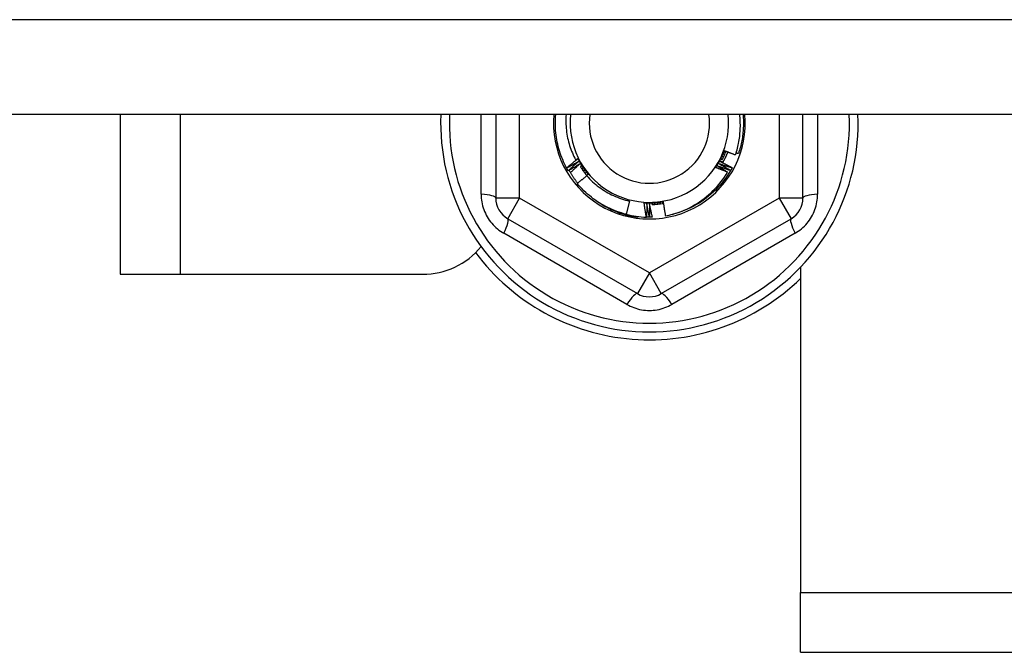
# Model space of a CAD drawing. Header units: inches. Extents: x 64.1 to 160.1, y 42 to 74.3.
# Tile 20 of 70: x 86.4 to 88, y 47.4 to 48.4. Entities that reach past the tile are written whole.
import ezdxf

# ---------------------------------------------------------------- set-up
doc = ezdxf.new("R2010")
doc.units = ezdxf.units.IN
doc.header["$MEASUREMENT"] = 0
doc.layers.add('Visible Edges(ANSI)', color=7, linetype='Continuous', lineweight=25)
doc.layers.add('Visible Tangent Edges(ANSI)', color=7, linetype='Continuous', lineweight=25)

msp = doc.modelspace()

# ---------------------------------------------------------------- linework, layer by layer
at = {"layer": 'Visible Edges(ANSI)'}
for p, q in [((111.2056, 48.2739), (83.0718, 48.2739)), ((86.5718, 48.2739), (86.5718, 48.0097)), ((87.1928, 48.2739), (87.1928, 48.1358)), ((87.7007, 48.1358), (87.7007, 48.2739)), ((87.3102, 48.1853), (87.31, 48.1857)), ((87.3127, 48.1809), (87.3125, 48.1812)), ((87.3437, 48.1735), (87.3446, 48.1747)), ((87.5812, 48.1815), (87.581, 48.1812)), ((87.5837, 48.186), (87.5835, 48.1856)), ((87.414, 48.1309), (87.4085, 48.109)), ((87.2125, 48.1017), (87.4271, 47.9778)), ((87.4273, 48.1054), (87.427, 48.1035)), ((87.442, 48.1042), (87.4418, 48.1042)), ((87.4472, 48.1042), (87.4467, 48.1042)), ((87.4522, 48.1043), (87.4519, 48.1043)), ((87.4665, 47.9778), (87.681, 48.1017)), ((87.6968, 48.0217), (87.6968, 47.4837)), ((86.5718, 48.0097), (86.6708, 48.0097)), ((86.6708, 48.0097), (87.0718, 48.0097)), ((87.6968, 47.3847), (87.6968, 47.4837)), ((87.6968, 47.3847), (110.4468, 47.3847))]:
    msp.add_line(p, q, dxfattribs=at)
at = {"layer": 'Visible Edges(ANSI)', "flags": 128}
for points in [[(87.31, 48.1857), (87.3082, 48.189), (87.3065, 48.1925), (87.3049, 48.1959), (87.3034, 48.1994), (87.302, 48.2029), (87.3006, 48.2065), (87.2994, 48.2101), (87.2982, 48.2137), (87.2971, 48.2174), (87.2961, 48.221), (87.2952, 48.2247), (87.2944, 48.2285), (87.2937, 48.2322), (87.2931, 48.2359), (87.2925, 48.2397), (87.2921, 48.2435), (87.2918, 48.2473), (87.2915, 48.2511), (87.2913, 48.2549), (87.2913, 48.2587), (87.2913, 48.2625), (87.2914, 48.2663), (87.2916, 48.2701), (87.2919, 48.2739)], [(87.309, 48.2739), (87.3088, 48.2707), (87.3087, 48.2674), (87.3087, 48.2642), (87.3087, 48.2609), (87.3088, 48.2577), (87.309, 48.2545), (87.3092, 48.2512), (87.3095, 48.248), (87.31, 48.2447), (87.3104, 48.2415), (87.311, 48.2383), (87.3116, 48.2351), (87.3123, 48.232), (87.3131, 48.2288), (87.314, 48.2257), (87.3149, 48.2226), (87.3159, 48.2195), (87.317, 48.2164), (87.3181, 48.2134), (87.3194, 48.2104), (87.3207, 48.2074), (87.322, 48.2045), (87.3235, 48.2016), (87.325, 48.1987)], [(87.5892, 48.2073), (87.59, 48.2099), (87.5909, 48.2126), (87.5917, 48.2153), (87.5924, 48.2181), (87.5931, 48.2208), (87.5937, 48.2236), (87.5943, 48.2263), (87.5948, 48.2291), (87.5953, 48.2319), (87.5957, 48.2346), (87.5961, 48.2374), (87.5964, 48.2402), (87.5966, 48.243), (87.5968, 48.2458), (87.597, 48.2486), (87.5971, 48.2515), (87.5972, 48.2543), (87.5972, 48.2571), (87.5971, 48.2599), (87.597, 48.2627), (87.5969, 48.2655), (87.5967, 48.2683), (87.5964, 48.2711), (87.5961, 48.2739)], [(87.6016, 48.2739), (87.6019, 48.2712), (87.602, 48.2685), (87.6022, 48.2658), (87.6022, 48.2631), (87.6023, 48.2604), (87.6023, 48.2576), (87.6022, 48.2549), (87.6021, 48.2522), (87.6019, 48.2495), (87.6017, 48.2468), (87.6015, 48.2441), (87.6012, 48.2414), (87.6009, 48.2387), (87.6005, 48.236), (87.6, 48.2333), (87.5995, 48.2307), (87.599, 48.228), (87.5984, 48.2253), (87.5978, 48.2227), (87.5972, 48.2201), (87.5964, 48.2174), (87.5957, 48.2148), (87.5949, 48.2122), (87.594, 48.2097)], [(87.5564, 48.1863), (87.557, 48.1875), (87.5576, 48.1887), (87.5582, 48.1898), (87.5588, 48.191), (87.5594, 48.1922), (87.56, 48.1933), (87.5606, 48.1945), (87.5612, 48.1957), (87.5618, 48.1968), (87.5624, 48.198), (87.563, 48.1992), (87.5636, 48.2004), (87.5642, 48.2015), (87.5648, 48.2027), (87.5654, 48.2039), (87.566, 48.205), (87.5665, 48.2062), (87.5671, 48.2074), (87.5677, 48.2086), (87.5683, 48.2097), (87.5689, 48.2109), (87.5695, 48.2121), (87.5701, 48.2132), (87.5707, 48.2144)], [(87.5564, 48.1863), (87.5572, 48.1874), (87.5579, 48.1885), (87.5586, 48.1896), (87.5593, 48.1907), (87.56, 48.1919), (87.5606, 48.193), (87.5613, 48.1941), (87.5619, 48.1953), (87.5626, 48.1964), (87.5632, 48.1976), (87.5638, 48.1988), (87.5644, 48.1999), (87.565, 48.2011), (87.5656, 48.2023), (87.5661, 48.2035), (87.5667, 48.2047), (87.5672, 48.2059), (87.5678, 48.2071), (87.5683, 48.2083), (87.5688, 48.2095), (87.5693, 48.2107), (87.5698, 48.2119), (87.5702, 48.2132), (87.5707, 48.2144)], [(87.5674, 48.1994), (87.5677, 48.2), (87.5679, 48.2005), (87.5682, 48.2011), (87.5685, 48.2017), (87.5688, 48.2022), (87.569, 48.2028), (87.5693, 48.2034), (87.5696, 48.204), (87.5698, 48.2045), (87.5701, 48.2051), (87.5703, 48.2057), (87.5706, 48.2063), (87.5708, 48.2069), (87.5711, 48.2074), (87.5713, 48.208), (87.5716, 48.2086), (87.5718, 48.2092), (87.572, 48.2098), (87.5723, 48.2104), (87.5725, 48.211), (87.5727, 48.2115), (87.573, 48.2121), (87.5732, 48.2127), (87.5734, 48.2133)], [(87.5764, 48.2121), (87.5761, 48.2114), (87.5758, 48.2106), (87.5755, 48.2098), (87.5752, 48.2091), (87.5749, 48.2083), (87.5745, 48.2076), (87.5742, 48.2068), (87.5739, 48.2061), (87.5735, 48.2053), (87.5732, 48.2046), (87.5728, 48.2038), (87.5725, 48.2031), (87.5721, 48.2023), (87.5717, 48.2016), (87.5714, 48.2009), (87.571, 48.2001), (87.5706, 48.1994), (87.5702, 48.1987), (87.5698, 48.1979), (87.5694, 48.1972), (87.569, 48.1965), (87.5686, 48.1958), (87.5682, 48.1951), (87.5678, 48.1943)], [(87.5693, 48.2083), (87.5694, 48.2083), (87.5695, 48.2082), (87.5695, 48.2082), (87.5696, 48.2082), (87.5697, 48.2081), (87.5698, 48.2081), (87.5698, 48.2081), (87.5699, 48.2081), (87.57, 48.208), (87.5701, 48.208), (87.5701, 48.208), (87.5702, 48.2079), (87.5703, 48.2079), (87.5704, 48.2079), (87.5705, 48.2079), (87.5705, 48.2078), (87.5706, 48.2078), (87.5707, 48.2078), (87.5708, 48.2077), (87.5708, 48.2077), (87.5709, 48.2077), (87.571, 48.2076), (87.5711, 48.2076), (87.5711, 48.2076)], [(87.5713, 48.2079), (87.5712, 48.2079), (87.5711, 48.2079), (87.571, 48.208), (87.571, 48.208), (87.5709, 48.208), (87.5708, 48.208), (87.5707, 48.208), (87.5706, 48.208), (87.5705, 48.2081), (87.5705, 48.2081), (87.5704, 48.2081), (87.5703, 48.2081), (87.5702, 48.2081), (87.5701, 48.2081), (87.57, 48.2082), (87.57, 48.2082), (87.5699, 48.2082), (87.5698, 48.2082), (87.5697, 48.2082), (87.5696, 48.2082), (87.5696, 48.2082), (87.5695, 48.2083), (87.5694, 48.2083), (87.5693, 48.2083)], [(87.5707, 48.2144), (87.5715, 48.2141), (87.5722, 48.2138), (87.573, 48.2135), (87.5738, 48.2132), (87.5745, 48.2129), (87.5753, 48.2126), (87.5761, 48.2123), (87.5768, 48.212), (87.5776, 48.2117), (87.5784, 48.2114), (87.5791, 48.2111), (87.5799, 48.2108), (87.5807, 48.2105), (87.5814, 48.2102), (87.5822, 48.2099), (87.583, 48.2096), (87.5838, 48.2093), (87.5845, 48.209), (87.5853, 48.2087), (87.5861, 48.2084), (87.5868, 48.2081), (87.5876, 48.2078), (87.5884, 48.2076), (87.5892, 48.2073)], [(87.5709, 48.2124), (87.571, 48.2123), (87.5711, 48.2123), (87.5712, 48.2123), (87.5712, 48.2122), (87.5713, 48.2122), (87.5714, 48.2122), (87.5715, 48.2122), (87.5716, 48.2121), (87.5716, 48.2121), (87.5717, 48.2121), (87.5718, 48.2121), (87.5719, 48.212), (87.5719, 48.212), (87.572, 48.212), (87.5721, 48.212), (87.5722, 48.2119), (87.5722, 48.2119), (87.5723, 48.2119), (87.5724, 48.2118), (87.5725, 48.2118), (87.5726, 48.2118), (87.5726, 48.2118), (87.5727, 48.2117), (87.5728, 48.2117)], [(87.5729, 48.212), (87.5728, 48.2121), (87.5728, 48.2121), (87.5727, 48.2121), (87.5726, 48.2121), (87.5725, 48.2121), (87.5724, 48.2121), (87.5723, 48.2121), (87.5723, 48.2121), (87.5722, 48.2122), (87.5721, 48.2122), (87.572, 48.2122), (87.5719, 48.2122), (87.5718, 48.2122), (87.5718, 48.2122), (87.5717, 48.2122), (87.5716, 48.2123), (87.5715, 48.2123), (87.5714, 48.2123), (87.5713, 48.2123), (87.5713, 48.2123), (87.5712, 48.2123), (87.5711, 48.2123), (87.571, 48.2123), (87.5709, 48.2124)], [(87.5903, 48.2109), (87.5905, 48.2109), (87.5907, 48.2108), (87.5908, 48.2108), (87.591, 48.2107), (87.5911, 48.2106), (87.5913, 48.2106), (87.5914, 48.2105), (87.5916, 48.2105), (87.5917, 48.2104), (87.5919, 48.2104), (87.592, 48.2103), (87.5922, 48.2103), (87.5923, 48.2102), (87.5925, 48.2102), (87.5926, 48.2101), (87.5928, 48.2101), (87.5929, 48.21), (87.5931, 48.21), (87.5933, 48.2099), (87.5934, 48.2099), (87.5936, 48.2098), (87.5937, 48.2098), (87.5939, 48.2097), (87.594, 48.2097)], [(87.31, 48.1857), (87.3107, 48.1863), (87.3115, 48.1869), (87.3122, 48.1875), (87.313, 48.1881), (87.3137, 48.1888), (87.3144, 48.1894), (87.3152, 48.19), (87.3159, 48.1906), (87.3167, 48.1912), (87.3174, 48.1918), (87.3182, 48.1924), (87.3189, 48.193), (87.3196, 48.1936), (87.3204, 48.1942), (87.3211, 48.1949), (87.3219, 48.1955), (87.3226, 48.1961), (87.3234, 48.1967), (87.3241, 48.1973), (87.3249, 48.1979), (87.3257, 48.1985), (87.3264, 48.1991), (87.3272, 48.1997), (87.3279, 48.2003)], [(87.3299, 48.1964), (87.3291, 48.1959), (87.3283, 48.1954), (87.3275, 48.195), (87.3267, 48.1945), (87.3259, 48.194), (87.325, 48.1936), (87.3242, 48.1931), (87.3234, 48.1926), (87.3226, 48.1922), (87.3218, 48.1917), (87.3209, 48.1912), (87.3201, 48.1908), (87.3193, 48.1903), (87.3185, 48.1899), (87.3176, 48.1894), (87.3168, 48.1889), (87.316, 48.1885), (87.3152, 48.188), (87.3143, 48.1876), (87.3135, 48.1871), (87.3127, 48.1867), (87.3119, 48.1862), (87.311, 48.1858), (87.3102, 48.1853)], [(87.3125, 48.1812), (87.3132, 48.1818), (87.3139, 48.1825), (87.3147, 48.1831), (87.3154, 48.1838), (87.3161, 48.1844), (87.3168, 48.185), (87.3175, 48.1857), (87.3183, 48.1863), (87.319, 48.187), (87.3197, 48.1876), (87.3204, 48.1882), (87.3212, 48.1889), (87.3219, 48.1895), (87.3226, 48.1901), (87.3233, 48.1908), (87.3241, 48.1914), (87.3248, 48.192), (87.3255, 48.1926), (87.3263, 48.1933), (87.327, 48.1939), (87.3277, 48.1945), (87.3285, 48.1951), (87.3292, 48.1958), (87.3299, 48.1964)], [(87.3321, 48.1926), (87.3313, 48.1921), (87.3305, 48.1916), (87.3297, 48.1911), (87.3289, 48.1906), (87.3281, 48.1901), (87.3273, 48.1896), (87.3265, 48.1891), (87.3257, 48.1886), (87.3249, 48.1881), (87.3241, 48.1876), (87.3233, 48.1871), (87.3224, 48.1866), (87.3216, 48.1862), (87.3208, 48.1857), (87.32, 48.1852), (87.3192, 48.1847), (87.3184, 48.1842), (87.3176, 48.1837), (87.3168, 48.1832), (87.316, 48.1828), (87.3152, 48.1823), (87.3143, 48.1818), (87.3135, 48.1813), (87.3127, 48.1809)], [(87.3163, 48.1779), (87.3169, 48.1785), (87.3176, 48.1791), (87.3182, 48.1798), (87.3189, 48.1804), (87.3195, 48.181), (87.3202, 48.1816), (87.3208, 48.1822), (87.3215, 48.1828), (87.3222, 48.1835), (87.3228, 48.1841), (87.3235, 48.1847), (87.3241, 48.1853), (87.3248, 48.1859), (87.3255, 48.1865), (87.3261, 48.1871), (87.3268, 48.1877), (87.3274, 48.1883), (87.3281, 48.1889), (87.3288, 48.1896), (87.3294, 48.1902), (87.3301, 48.1908), (87.3308, 48.1914), (87.3314, 48.192), (87.3321, 48.1926)], [(87.325, 48.1987), (87.3251, 48.1988), (87.3252, 48.1989), (87.3254, 48.199), (87.3255, 48.1991), (87.3257, 48.1992), (87.3258, 48.1994), (87.326, 48.1995), (87.3261, 48.1996), (87.3262, 48.1997), (87.3264, 48.1998), (87.3265, 48.1999), (87.3267, 48.2), (87.3268, 48.2001), (87.327, 48.2003), (87.3271, 48.2004), (87.3273, 48.2005), (87.3274, 48.2006), (87.3275, 48.2007), (87.3277, 48.2008), (87.3278, 48.2009), (87.328, 48.201), (87.3281, 48.2012), (87.3283, 48.2013), (87.3284, 48.2014)], [(87.3279, 48.2003), (87.3278, 48.2002), (87.3277, 48.2001), (87.3276, 48.2001), (87.3274, 48.2), (87.3273, 48.1999), (87.3272, 48.1999), (87.3271, 48.1998), (87.3269, 48.1997), (87.3268, 48.1997), (87.3267, 48.1996), (87.3266, 48.1995), (87.3264, 48.1995), (87.3263, 48.1994), (87.3262, 48.1993), (87.3261, 48.1993), (87.3259, 48.1992), (87.3258, 48.1991), (87.3257, 48.1991), (87.3256, 48.199), (87.3255, 48.1989), (87.3253, 48.1989), (87.3252, 48.1988), (87.3251, 48.1987), (87.325, 48.1987)], [(87.3284, 48.2014), (87.3291, 48.2003), (87.3298, 48.1992), (87.3305, 48.1981), (87.3313, 48.197), (87.332, 48.1959), (87.3327, 48.1948), (87.3334, 48.1937), (87.3341, 48.1926), (87.3348, 48.1915), (87.3356, 48.1904), (87.3363, 48.1893), (87.337, 48.1882), (87.3377, 48.1871), (87.3384, 48.186), (87.3391, 48.1849), (87.3399, 48.1838), (87.3406, 48.1827), (87.3413, 48.1816), (87.342, 48.1805), (87.3427, 48.1794), (87.3434, 48.1783), (87.3442, 48.1772), (87.3449, 48.1761), (87.3456, 48.175)], [(87.3284, 48.2014), (87.329, 48.2002), (87.3296, 48.199), (87.3302, 48.1979), (87.3308, 48.1967), (87.3315, 48.1956), (87.3321, 48.1944), (87.3328, 48.1933), (87.3334, 48.1921), (87.3341, 48.191), (87.3348, 48.1899), (87.3355, 48.1888), (87.3362, 48.1877), (87.3369, 48.1866), (87.3377, 48.1855), (87.3384, 48.1844), (87.3392, 48.1833), (87.3399, 48.1823), (87.3407, 48.1812), (87.3415, 48.1801), (87.3423, 48.1791), (87.3431, 48.1781), (87.3439, 48.177), (87.3448, 48.176), (87.3456, 48.175)], [(87.5615, 48.1927), (87.5623, 48.1922), (87.5632, 48.1917), (87.564, 48.1913), (87.5648, 48.1908), (87.5656, 48.1904), (87.5665, 48.1899), (87.5673, 48.1895), (87.5681, 48.189), (87.5689, 48.1885), (87.5698, 48.1881), (87.5706, 48.1876), (87.5714, 48.1872), (87.5722, 48.1867), (87.573, 48.1862), (87.5739, 48.1858), (87.5747, 48.1853), (87.5755, 48.1848), (87.5763, 48.1844), (87.5771, 48.1839), (87.5779, 48.1834), (87.5788, 48.1829), (87.5796, 48.1825), (87.5804, 48.182), (87.5812, 48.1815)], [(87.5835, 48.1856), (87.5826, 48.1859), (87.5817, 48.1862), (87.5808, 48.1865), (87.5798, 48.1867), (87.5789, 48.187), (87.578, 48.1873), (87.5771, 48.1876), (87.5762, 48.1879), (87.5752, 48.1882), (87.5743, 48.1885), (87.5734, 48.1888), (87.5725, 48.1891), (87.5716, 48.1893), (87.5707, 48.1896), (87.5697, 48.1899), (87.5688, 48.1902), (87.5679, 48.1905), (87.567, 48.1908), (87.5661, 48.1911), (87.5652, 48.1914), (87.5642, 48.1917), (87.5633, 48.192), (87.5624, 48.1923), (87.5615, 48.1927)], [(87.5636, 48.1965), (87.5645, 48.196), (87.5653, 48.1956), (87.5662, 48.1952), (87.567, 48.1948), (87.5678, 48.1943), (87.5687, 48.1939), (87.5695, 48.1935), (87.5704, 48.193), (87.5712, 48.1926), (87.572, 48.1922), (87.5729, 48.1917), (87.5737, 48.1913), (87.5746, 48.1909), (87.5754, 48.1904), (87.5762, 48.19), (87.5771, 48.1895), (87.5779, 48.1891), (87.5787, 48.1887), (87.5796, 48.1882), (87.5804, 48.1878), (87.5812, 48.1873), (87.5821, 48.1869), (87.5829, 48.1864), (87.5837, 48.186)], [(87.5683, 48.1951), (87.5681, 48.1952), (87.5679, 48.1952), (87.5677, 48.1953), (87.5675, 48.1953), (87.5673, 48.1954), (87.5671, 48.1954), (87.5669, 48.1955), (87.5667, 48.1955), (87.5665, 48.1956), (87.5663, 48.1957), (87.5661, 48.1957), (87.5659, 48.1958), (87.5658, 48.1958), (87.5656, 48.1959), (87.5654, 48.1959), (87.5652, 48.196), (87.565, 48.1961), (87.5648, 48.1961), (87.5646, 48.1962), (87.5644, 48.1962), (87.5642, 48.1963), (87.564, 48.1963), (87.5638, 48.1964), (87.5636, 48.1965)], [(87.5657, 48.2003), (87.5657, 48.2003), (87.5658, 48.2003), (87.5659, 48.2002), (87.566, 48.2002), (87.566, 48.2002), (87.5661, 48.2001), (87.5662, 48.2001), (87.5663, 48.2001), (87.5663, 48.2), (87.5664, 48.2), (87.5665, 48.2), (87.5666, 48.1999), (87.5666, 48.1999), (87.5667, 48.1999), (87.5668, 48.1998), (87.5669, 48.1998), (87.5669, 48.1998), (87.567, 48.1997), (87.5671, 48.1997), (87.5671, 48.1997), (87.5672, 48.1996), (87.5673, 48.1996), (87.5674, 48.1996), (87.5674, 48.1995)], [(87.5676, 48.1998), (87.5675, 48.1999), (87.5674, 48.1999), (87.5674, 48.1999), (87.5673, 48.1999), (87.5672, 48.1999), (87.5671, 48.2), (87.567, 48.2), (87.567, 48.2), (87.5669, 48.2), (87.5668, 48.2), (87.5667, 48.2001), (87.5666, 48.2001), (87.5666, 48.2001), (87.5665, 48.2001), (87.5664, 48.2002), (87.5663, 48.2002), (87.5662, 48.2002), (87.5661, 48.2002), (87.5661, 48.2002), (87.566, 48.2003), (87.5659, 48.2003), (87.5658, 48.2003), (87.5657, 48.2003), (87.5657, 48.2003)], [(87.5675, 48.2043), (87.5676, 48.2043), (87.5677, 48.2042), (87.5678, 48.2042), (87.5679, 48.2042), (87.5679, 48.2041), (87.568, 48.2041), (87.5681, 48.2041), (87.5682, 48.204), (87.5682, 48.204), (87.5683, 48.204), (87.5684, 48.2039), (87.5685, 48.2039), (87.5685, 48.2039), (87.5686, 48.2038), (87.5687, 48.2038), (87.5688, 48.2038), (87.5688, 48.2037), (87.5689, 48.2037), (87.569, 48.2037), (87.5691, 48.2036), (87.5691, 48.2036), (87.5692, 48.2036), (87.5693, 48.2036), (87.5694, 48.2035)], [(87.5695, 48.2038), (87.5694, 48.2039), (87.5693, 48.2039), (87.5693, 48.2039), (87.5692, 48.2039), (87.5691, 48.2039), (87.569, 48.204), (87.5689, 48.204), (87.5689, 48.204), (87.5688, 48.204), (87.5687, 48.204), (87.5686, 48.204), (87.5685, 48.2041), (87.5684, 48.2041), (87.5684, 48.2041), (87.5683, 48.2041), (87.5682, 48.2041), (87.5681, 48.2042), (87.568, 48.2042), (87.568, 48.2042), (87.5679, 48.2042), (87.5678, 48.2042), (87.5677, 48.2043), (87.5676, 48.2043), (87.5675, 48.2043)], [(87.3125, 48.1812), (87.3124, 48.1814), (87.3123, 48.1815), (87.3122, 48.1817), (87.3121, 48.1819), (87.312, 48.1821), (87.3119, 48.1822), (87.3118, 48.1824), (87.3117, 48.1826), (87.3116, 48.1827), (87.3115, 48.1829), (87.3114, 48.1831), (87.3113, 48.1832), (87.3112, 48.1834), (87.3111, 48.1836), (87.311, 48.1838), (87.311, 48.1839), (87.3109, 48.1841), (87.3108, 48.1843), (87.3107, 48.1844), (87.3106, 48.1846), (87.3105, 48.1848), (87.3104, 48.185), (87.3103, 48.1851), (87.3102, 48.1853)], [(87.3284, 48.1604), (87.3277, 48.1612), (87.327, 48.1621), (87.3264, 48.1629), (87.3257, 48.1638), (87.3251, 48.1646), (87.3245, 48.1655), (87.3238, 48.1664), (87.3232, 48.1672), (87.3226, 48.1681), (87.322, 48.169), (87.3214, 48.1699), (87.3208, 48.1707), (87.3202, 48.1716), (87.3196, 48.1725), (87.319, 48.1734), (87.3185, 48.1743), (87.3179, 48.1752), (87.3173, 48.1761), (87.3168, 48.1771), (87.3162, 48.178), (87.3157, 48.1789), (87.3152, 48.1798), (87.3146, 48.1807), (87.3141, 48.1817)], [(87.3344, 48.1888), (87.3343, 48.1888), (87.3342, 48.1887), (87.3342, 48.1887), (87.3341, 48.1887), (87.334, 48.1886), (87.3339, 48.1886), (87.3339, 48.1885), (87.3338, 48.1885), (87.3337, 48.1884), (87.3337, 48.1884), (87.3336, 48.1883), (87.3335, 48.1883), (87.3335, 48.1882), (87.3334, 48.1882), (87.3333, 48.1881), (87.3333, 48.1881), (87.3332, 48.1881), (87.3331, 48.188), (87.3331, 48.188), (87.333, 48.1879), (87.3329, 48.1879), (87.3329, 48.1878), (87.3328, 48.1878), (87.3327, 48.1877)], [(87.3327, 48.1878), (87.3331, 48.1872), (87.3335, 48.1866), (87.3339, 48.1859), (87.3343, 48.1853), (87.3347, 48.1847), (87.3351, 48.1841), (87.3356, 48.1834), (87.336, 48.1828), (87.3364, 48.1822), (87.3369, 48.1816), (87.3373, 48.181), (87.3377, 48.1803), (87.3382, 48.1797), (87.3386, 48.1791), (87.3391, 48.1785), (87.3395, 48.1779), (87.34, 48.1773), (87.3405, 48.1767), (87.3409, 48.1761), (87.3414, 48.1755), (87.3419, 48.1749), (87.3423, 48.1744), (87.3428, 48.1738), (87.3433, 48.1732)], [(87.3329, 48.1874), (87.333, 48.1875), (87.333, 48.1876), (87.3331, 48.1876), (87.3332, 48.1877), (87.3332, 48.1877), (87.3333, 48.1878), (87.3333, 48.1878), (87.3334, 48.1879), (87.3335, 48.188), (87.3335, 48.188), (87.3336, 48.1881), (87.3336, 48.1881), (87.3337, 48.1882), (87.3338, 48.1883), (87.3338, 48.1883), (87.3339, 48.1884), (87.3339, 48.1884), (87.334, 48.1885), (87.3341, 48.1885), (87.3341, 48.1886), (87.3342, 48.1887), (87.3342, 48.1887), (87.3343, 48.1888), (87.3344, 48.1888)], [(87.3368, 48.1852), (87.3367, 48.1851), (87.3366, 48.1851), (87.3366, 48.185), (87.3365, 48.185), (87.3364, 48.1849), (87.3364, 48.1849), (87.3363, 48.1848), (87.3362, 48.1848), (87.3362, 48.1847), (87.3361, 48.1847), (87.336, 48.1846), (87.336, 48.1846), (87.3359, 48.1845), (87.3358, 48.1845), (87.3358, 48.1845), (87.3357, 48.1844), (87.3356, 48.1844), (87.3356, 48.1843), (87.3355, 48.1843), (87.3354, 48.1842), (87.3354, 48.1842), (87.3353, 48.1841), (87.3352, 48.1841), (87.3352, 48.184)], [(87.3354, 48.1837), (87.3354, 48.1838), (87.3355, 48.1838), (87.3355, 48.1839), (87.3356, 48.184), (87.3356, 48.184), (87.3357, 48.1841), (87.3358, 48.1841), (87.3358, 48.1842), (87.3359, 48.1843), (87.3359, 48.1843), (87.336, 48.1844), (87.3361, 48.1845), (87.3361, 48.1845), (87.3362, 48.1846), (87.3362, 48.1846), (87.3363, 48.1847), (87.3363, 48.1848), (87.3364, 48.1848), (87.3365, 48.1849), (87.3365, 48.1849), (87.3366, 48.185), (87.3366, 48.1851), (87.3367, 48.1851), (87.3368, 48.1852)], [(87.3393, 48.1816), (87.3392, 48.1815), (87.3391, 48.1815), (87.3391, 48.1814), (87.339, 48.1814), (87.3389, 48.1813), (87.3389, 48.1813), (87.3388, 48.1812), (87.3387, 48.1812), (87.3387, 48.1811), (87.3386, 48.1811), (87.3385, 48.181), (87.3385, 48.181), (87.3384, 48.1809), (87.3384, 48.1809), (87.3383, 48.1808), (87.3382, 48.1808), (87.3382, 48.1807), (87.3381, 48.1807), (87.338, 48.1806), (87.338, 48.1806), (87.3379, 48.1805), (87.3378, 48.1805), (87.3378, 48.1804), (87.3377, 48.1804)], [(87.3379, 48.1801), (87.338, 48.1802), (87.338, 48.1802), (87.3381, 48.1803), (87.3381, 48.1804), (87.3382, 48.1804), (87.3382, 48.1805), (87.3383, 48.1805), (87.3384, 48.1806), (87.3384, 48.1807), (87.3385, 48.1807), (87.3385, 48.1808), (87.3386, 48.1808), (87.3386, 48.1809), (87.3387, 48.181), (87.3388, 48.181), (87.3388, 48.1811), (87.3389, 48.1812), (87.3389, 48.1812), (87.339, 48.1813), (87.339, 48.1813), (87.3391, 48.1814), (87.3391, 48.1815), (87.3392, 48.1815), (87.3393, 48.1816)], [(87.3419, 48.1781), (87.3418, 48.178), (87.3418, 48.178), (87.3417, 48.1779), (87.3416, 48.1779), (87.3416, 48.1778), (87.3415, 48.1778), (87.3414, 48.1777), (87.3414, 48.1777), (87.3413, 48.1776), (87.3413, 48.1776), (87.3412, 48.1775), (87.3411, 48.1775), (87.3411, 48.1774), (87.341, 48.1774), (87.3409, 48.1773), (87.3409, 48.1773), (87.3408, 48.1772), (87.3408, 48.1772), (87.3407, 48.1771), (87.3406, 48.1771), (87.3406, 48.177), (87.3405, 48.1769), (87.3404, 48.1769), (87.3404, 48.1768)], [(87.3406, 48.1766), (87.3406, 48.1766), (87.3407, 48.1767), (87.3408, 48.1768), (87.3408, 48.1768), (87.3409, 48.1769), (87.3409, 48.1769), (87.341, 48.177), (87.341, 48.1771), (87.3411, 48.1771), (87.3411, 48.1772), (87.3412, 48.1773), (87.3412, 48.1773), (87.3413, 48.1774), (87.3413, 48.1775), (87.3414, 48.1775), (87.3415, 48.1776), (87.3415, 48.1776), (87.3416, 48.1777), (87.3416, 48.1778), (87.3417, 48.1778), (87.3417, 48.1779), (87.3418, 48.178), (87.3418, 48.178), (87.3419, 48.1781)], [(87.3456, 48.175), (87.3455, 48.1749), (87.3454, 48.1748), (87.3453, 48.1747), (87.3451, 48.1746), (87.345, 48.1746), (87.3449, 48.1745), (87.3448, 48.1744), (87.3447, 48.1743), (87.3446, 48.1742), (87.3445, 48.1741), (87.3444, 48.174), (87.3443, 48.1739), (87.3441, 48.1739), (87.344, 48.1738), (87.3439, 48.1737), (87.3438, 48.1736), (87.3437, 48.1735), (87.3436, 48.1734), (87.3435, 48.1733), (87.3434, 48.1732), (87.3433, 48.1732), (87.3432, 48.1731), (87.343, 48.173), (87.3429, 48.1729)], [(87.3446, 48.1747), (87.3446, 48.1746), (87.3445, 48.1746), (87.3444, 48.1745), (87.3444, 48.1745), (87.3443, 48.1744), (87.3443, 48.1744), (87.3442, 48.1743), (87.3441, 48.1743), (87.3441, 48.1742), (87.344, 48.1741), (87.344, 48.1741), (87.3439, 48.174), (87.3438, 48.174), (87.3438, 48.1739), (87.3437, 48.1739), (87.3436, 48.1738), (87.3436, 48.1738), (87.3435, 48.1737), (87.3435, 48.1737), (87.3434, 48.1736), (87.3433, 48.1735), (87.3433, 48.1735), (87.3432, 48.1734), (87.3432, 48.1734)], [(87.581, 48.1812), (87.5784, 48.1768), (87.5756, 48.1725), (87.5726, 48.1683), (87.5696, 48.1643), (87.5664, 48.1603), (87.563, 48.1564), (87.5596, 48.1527), (87.556, 48.149), (87.5523, 48.1455), (87.5485, 48.1421), (87.5446, 48.1388), (87.5406, 48.1357), (87.5365, 48.1326), (87.5323, 48.1298), (87.528, 48.127), (87.5236, 48.1244), (87.5191, 48.122), (87.5145, 48.1197), (87.5099, 48.1176), (87.5052, 48.1156), (87.5004, 48.1137), (87.4956, 48.112), (87.4907, 48.1105), (87.4858, 48.1092)], [(87.4858, 48.1092), (87.4905, 48.1106), (87.4951, 48.1121), (87.4996, 48.1138), (87.5041, 48.1157), (87.5086, 48.1176), (87.5129, 48.1198), (87.5172, 48.122), (87.5215, 48.1244), (87.5256, 48.1269), (87.5297, 48.1296), (87.5337, 48.1324), (87.5376, 48.1353), (87.5414, 48.1383), (87.5451, 48.1415), (87.5487, 48.1447), (87.5522, 48.1481), (87.5556, 48.1516), (87.5589, 48.1551), (87.5621, 48.1588), (87.5651, 48.1626), (87.568, 48.1665), (87.5708, 48.1705), (87.5735, 48.1746), (87.5761, 48.1787)], [(87.5761, 48.1787), (87.5752, 48.179), (87.5744, 48.1793), (87.5736, 48.1796), (87.5728, 48.1799), (87.5719, 48.1803), (87.5711, 48.1806), (87.5703, 48.1809), (87.5695, 48.1812), (87.5687, 48.1815), (87.5679, 48.1818), (87.567, 48.1821), (87.5662, 48.1824), (87.5654, 48.1828), (87.5646, 48.1831), (87.5638, 48.1834), (87.563, 48.1837), (87.5621, 48.184), (87.5613, 48.1844), (87.5605, 48.1847), (87.5597, 48.185), (87.5589, 48.1853), (87.5581, 48.1857), (87.5572, 48.186), (87.5564, 48.1863)], [(87.5592, 48.1889), (87.5599, 48.1885), (87.5606, 48.1881), (87.5613, 48.1877), (87.5621, 48.1872), (87.5628, 48.1868), (87.5635, 48.1864), (87.5642, 48.186), (87.5649, 48.1856), (87.5656, 48.1851), (87.5663, 48.1847), (87.567, 48.1843), (87.5677, 48.1839), (87.5684, 48.1834), (87.5691, 48.183), (87.5698, 48.1826), (87.5705, 48.1822), (87.5712, 48.1817), (87.5719, 48.1813), (87.5726, 48.1809), (87.5733, 48.1804), (87.574, 48.18), (87.5747, 48.1796), (87.5754, 48.1791), (87.5761, 48.1787)], [(87.581, 48.1812), (87.5801, 48.1815), (87.5792, 48.1818), (87.5783, 48.1821), (87.5774, 48.1824), (87.5765, 48.1827), (87.5755, 48.183), (87.5746, 48.1834), (87.5737, 48.1837), (87.5728, 48.184), (87.5719, 48.1843), (87.571, 48.1846), (87.5701, 48.185), (87.5692, 48.1853), (87.5683, 48.1856), (87.5674, 48.1859), (87.5665, 48.1863), (87.5656, 48.1866), (87.5647, 48.1869), (87.5637, 48.1872), (87.5628, 48.1876), (87.5619, 48.1879), (87.561, 48.1882), (87.5601, 48.1886), (87.5592, 48.1889)], [(87.5835, 48.1856), (87.5834, 48.1855), (87.5833, 48.1853), (87.5832, 48.1851), (87.5831, 48.1849), (87.583, 48.1848), (87.583, 48.1846), (87.5829, 48.1844), (87.5828, 48.1842), (87.5827, 48.1841), (87.5826, 48.1839), (87.5825, 48.1837), (87.5824, 48.1836), (87.5823, 48.1834), (87.5822, 48.1832), (87.5821, 48.183), (87.582, 48.1829), (87.5819, 48.1827), (87.5818, 48.1825), (87.5817, 48.1824), (87.5816, 48.1822), (87.5815, 48.182), (87.5814, 48.1819), (87.5813, 48.1817), (87.5812, 48.1815)], [(87.3432, 48.1726), (87.3426, 48.172), (87.3419, 48.1715), (87.3413, 48.171), (87.3406, 48.1705), (87.3399, 48.1699), (87.3393, 48.1694), (87.3386, 48.1689), (87.338, 48.1683), (87.3373, 48.1678), (87.3367, 48.1673), (87.336, 48.1667), (87.3354, 48.1662), (87.3347, 48.1657), (87.3341, 48.1651), (87.3334, 48.1646), (87.3328, 48.1641), (87.3321, 48.1635), (87.3315, 48.163), (87.3308, 48.1625), (87.3302, 48.1619), (87.3295, 48.1614), (87.3289, 48.1608), (87.3283, 48.1603), (87.3276, 48.1598)], [(87.4085, 48.109), (87.4046, 48.11), (87.4007, 48.1112), (87.3968, 48.1124), (87.393, 48.1137), (87.3893, 48.1152), (87.3855, 48.1167), (87.3818, 48.1184), (87.3782, 48.1201), (87.3746, 48.1219), (87.371, 48.1239), (87.3675, 48.1259), (87.364, 48.128), (87.3606, 48.1302), (87.3573, 48.1325), (87.354, 48.1348), (87.3508, 48.1373), (87.3477, 48.1398), (87.3446, 48.1425), (87.3416, 48.1451), (87.3386, 48.1479), (87.3358, 48.1508), (87.333, 48.1537), (87.3302, 48.1567), (87.3276, 48.1598)], [(87.3429, 48.1729), (87.3453, 48.1703), (87.3477, 48.1678), (87.3502, 48.1653), (87.3527, 48.1629), (87.3553, 48.1606), (87.358, 48.1584), (87.3607, 48.1562), (87.3635, 48.154), (87.3663, 48.152), (87.3692, 48.15), (87.3722, 48.1481), (87.3752, 48.1463), (87.3782, 48.1446), (87.3813, 48.1429), (87.3844, 48.1413), (87.3876, 48.1398), (87.3908, 48.1384), (87.394, 48.1371), (87.3973, 48.1358), (87.4006, 48.1347), (87.4039, 48.1336), (87.4073, 48.1326), (87.4106, 48.1317), (87.414, 48.1309)], [(87.427, 48.1035), (87.4238, 48.104), (87.4206, 48.1046), (87.4174, 48.1052), (87.4143, 48.1059), (87.4111, 48.1067), (87.408, 48.1076), (87.4049, 48.1085), (87.4018, 48.1095), (87.3987, 48.1105), (87.3957, 48.1116), (87.3927, 48.1128), (87.3897, 48.114), (87.3867, 48.1153), (87.3837, 48.1166), (87.3808, 48.118), (87.3779, 48.1195), (87.3751, 48.121), (87.3722, 48.1226), (87.3694, 48.1243), (87.3667, 48.126), (87.3639, 48.1278), (87.3612, 48.1296), (87.3586, 48.1315), (87.356, 48.1334)], [(87.4381, 48.128), (87.4394, 48.1281), (87.4407, 48.1282), (87.442, 48.1282), (87.4433, 48.1283), (87.4446, 48.1284), (87.4459, 48.1284), (87.4472, 48.1285), (87.4485, 48.1286), (87.4498, 48.1287), (87.4512, 48.1287), (87.4525, 48.1288), (87.4538, 48.1289), (87.4551, 48.1289), (87.4564, 48.129), (87.4577, 48.1291), (87.459, 48.1291), (87.4604, 48.1292), (87.4617, 48.1293), (87.463, 48.1294), (87.4643, 48.1294), (87.4656, 48.1295), (87.4669, 48.1296), (87.4682, 48.1296), (87.4695, 48.1297)], [(87.4381, 48.128), (87.4394, 48.1279), (87.4407, 48.1279), (87.442, 48.1278), (87.4433, 48.1278), (87.4446, 48.1278), (87.446, 48.1277), (87.4473, 48.1277), (87.4486, 48.1277), (87.4499, 48.1278), (87.4512, 48.1278), (87.4525, 48.1279), (87.4538, 48.1279), (87.4552, 48.128), (87.4565, 48.1281), (87.4578, 48.1282), (87.4591, 48.1283), (87.4604, 48.1284), (87.4617, 48.1286), (87.463, 48.1287), (87.4643, 48.1289), (87.4656, 48.1291), (87.4669, 48.1293), (87.4682, 48.1295), (87.4695, 48.1297)], [(87.4418, 48.1042), (87.4416, 48.1052), (87.4415, 48.1062), (87.4413, 48.1072), (87.4411, 48.1082), (87.441, 48.1092), (87.4408, 48.1102), (87.4406, 48.1112), (87.4405, 48.1122), (87.4403, 48.1131), (87.4402, 48.1141), (87.44, 48.1151), (87.4398, 48.1161), (87.4397, 48.1171), (87.4395, 48.1181), (87.4394, 48.1191), (87.4392, 48.1201), (87.4391, 48.1211), (87.4389, 48.1221), (87.4388, 48.1231), (87.4386, 48.1241), (87.4385, 48.125), (87.4384, 48.126), (87.4382, 48.127), (87.4381, 48.128)], [(87.4424, 48.1269), (87.4424, 48.1259), (87.4424, 48.125), (87.4424, 48.124), (87.4424, 48.1231), (87.4424, 48.1222), (87.4424, 48.1212), (87.4424, 48.1203), (87.4424, 48.1193), (87.4424, 48.1184), (87.4424, 48.1174), (87.4423, 48.1165), (87.4423, 48.1156), (87.4423, 48.1146), (87.4423, 48.1137), (87.4423, 48.1127), (87.4422, 48.1118), (87.4422, 48.1108), (87.4422, 48.1099), (87.4422, 48.109), (87.4422, 48.108), (87.4421, 48.1071), (87.4421, 48.1061), (87.4421, 48.1052), (87.442, 48.1042)], [(87.4467, 48.1042), (87.4466, 48.1051), (87.4464, 48.1061), (87.4462, 48.107), (87.446, 48.1079), (87.4458, 48.1089), (87.4456, 48.1098), (87.4454, 48.1108), (87.4452, 48.1117), (87.4451, 48.1127), (87.4449, 48.1136), (87.4447, 48.1146), (87.4445, 48.1155), (87.4443, 48.1164), (87.4442, 48.1174), (87.444, 48.1183), (87.4438, 48.1193), (87.4436, 48.1202), (87.4435, 48.1212), (87.4433, 48.1221), (87.4431, 48.1231), (87.4429, 48.124), (87.4428, 48.125), (87.4426, 48.1259), (87.4424, 48.1269)], [(87.4468, 48.1268), (87.4468, 48.1259), (87.4469, 48.1249), (87.4469, 48.124), (87.4469, 48.123), (87.4469, 48.1221), (87.447, 48.1211), (87.447, 48.1202), (87.447, 48.1193), (87.447, 48.1183), (87.447, 48.1174), (87.4471, 48.1164), (87.4471, 48.1155), (87.4471, 48.1145), (87.4471, 48.1136), (87.4471, 48.1127), (87.4471, 48.1117), (87.4471, 48.1108), (87.4471, 48.1098), (87.4471, 48.1089), (87.4471, 48.1079), (87.4471, 48.107), (87.4472, 48.1061), (87.4472, 48.1051), (87.4472, 48.1042)], [(87.4519, 48.1043), (87.4516, 48.1052), (87.4514, 48.1061), (87.4512, 48.1071), (87.451, 48.108), (87.4508, 48.1089), (87.4505, 48.1099), (87.4503, 48.1108), (87.4501, 48.1117), (87.4499, 48.1127), (87.4497, 48.1136), (87.4495, 48.1146), (87.4493, 48.1155), (87.449, 48.1164), (87.4488, 48.1174), (87.4486, 48.1183), (87.4484, 48.1193), (87.4482, 48.1202), (87.448, 48.1212), (87.4478, 48.1221), (87.4476, 48.123), (87.4474, 48.124), (87.4472, 48.1249), (87.447, 48.1259), (87.4468, 48.1268)], [(87.4512, 48.1269), (87.4512, 48.1268), (87.4512, 48.1267), (87.4512, 48.1266), (87.4512, 48.1266), (87.4512, 48.1265), (87.4512, 48.1264), (87.4512, 48.1263), (87.4512, 48.1262), (87.4512, 48.1261), (87.4512, 48.1261), (87.4512, 48.126), (87.4513, 48.1259), (87.4513, 48.1258), (87.4513, 48.1257), (87.4513, 48.1257), (87.4513, 48.1256), (87.4513, 48.1255), (87.4513, 48.1254), (87.4513, 48.1253), (87.4513, 48.1252), (87.4513, 48.1252), (87.4513, 48.1251), (87.4513, 48.125), (87.4513, 48.1249)], [(87.4517, 48.1249), (87.4516, 48.125), (87.4516, 48.1251), (87.4516, 48.1252), (87.4516, 48.1253), (87.4516, 48.1253), (87.4515, 48.1254), (87.4515, 48.1255), (87.4515, 48.1256), (87.4515, 48.1257), (87.4515, 48.1257), (87.4514, 48.1258), (87.4514, 48.1259), (87.4514, 48.126), (87.4514, 48.1261), (87.4514, 48.1261), (87.4513, 48.1262), (87.4513, 48.1263), (87.4513, 48.1264), (87.4513, 48.1265), (87.4513, 48.1266), (87.4512, 48.1266), (87.4512, 48.1267), (87.4512, 48.1268), (87.4512, 48.1269)], [(87.4556, 48.1271), (87.4556, 48.127), (87.4556, 48.1269), (87.4556, 48.1269), (87.4556, 48.1268), (87.4556, 48.1267), (87.4556, 48.1266), (87.4556, 48.1265), (87.4556, 48.1264), (87.4556, 48.1264), (87.4556, 48.1263), (87.4556, 48.1262), (87.4557, 48.1261), (87.4557, 48.126), (87.4557, 48.126), (87.4557, 48.1259), (87.4557, 48.1258), (87.4557, 48.1257), (87.4557, 48.1256), (87.4557, 48.1255), (87.4557, 48.1255), (87.4557, 48.1254), (87.4557, 48.1253), (87.4557, 48.1252), (87.4557, 48.1251)], [(87.4561, 48.1252), (87.4561, 48.1252), (87.4561, 48.1253), (87.456, 48.1254), (87.456, 48.1255), (87.456, 48.1256), (87.456, 48.1256), (87.4559, 48.1257), (87.4559, 48.1258), (87.4559, 48.1259), (87.4559, 48.126), (87.4558, 48.126), (87.4558, 48.1261), (87.4558, 48.1262), (87.4558, 48.1263), (87.4558, 48.1264), (87.4557, 48.1265), (87.4557, 48.1265), (87.4557, 48.1266), (87.4557, 48.1267), (87.4556, 48.1268), (87.4556, 48.1269), (87.4556, 48.1269), (87.4556, 48.127), (87.4556, 48.1271)], [(87.4599, 48.1275), (87.4599, 48.1274), (87.4599, 48.1273), (87.4599, 48.1272), (87.46, 48.1271), (87.46, 48.1271), (87.46, 48.127), (87.46, 48.1269), (87.46, 48.1268), (87.46, 48.1267), (87.46, 48.1266), (87.46, 48.1266), (87.46, 48.1265), (87.4601, 48.1264), (87.4601, 48.1263), (87.4601, 48.1262), (87.4601, 48.1262), (87.4601, 48.1261), (87.4601, 48.126), (87.4601, 48.1259), (87.4601, 48.1258), (87.4601, 48.1257), (87.4601, 48.1257), (87.4602, 48.1256), (87.4602, 48.1255)], [(87.4605, 48.1255), (87.4605, 48.1256), (87.4605, 48.1257), (87.4604, 48.1258), (87.4604, 48.1259), (87.4604, 48.1259), (87.4604, 48.126), (87.4603, 48.1261), (87.4603, 48.1262), (87.4603, 48.1263), (87.4603, 48.1263), (87.4602, 48.1264), (87.4602, 48.1265), (87.4602, 48.1266), (87.4602, 48.1267), (87.4601, 48.1267), (87.4601, 48.1268), (87.4601, 48.1269), (87.4601, 48.127), (87.46, 48.1271), (87.46, 48.1271), (87.46, 48.1272), (87.46, 48.1273), (87.4599, 48.1274), (87.4599, 48.1275)], [(87.4643, 48.128), (87.4643, 48.1279), (87.4643, 48.1278), (87.4643, 48.1277), (87.4643, 48.1276), (87.4643, 48.1276), (87.4643, 48.1275), (87.4644, 48.1274), (87.4644, 48.1273), (87.4644, 48.1272), (87.4644, 48.1272), (87.4644, 48.1271), (87.4644, 48.127), (87.4644, 48.1269), (87.4644, 48.1268), (87.4645, 48.1267), (87.4645, 48.1267), (87.4645, 48.1266), (87.4645, 48.1265), (87.4645, 48.1264), (87.4645, 48.1263), (87.4645, 48.1263), (87.4646, 48.1262), (87.4646, 48.1261), (87.4646, 48.126)], [(87.4649, 48.1261), (87.4649, 48.1261), (87.4649, 48.1262), (87.4648, 48.1263), (87.4648, 48.1264), (87.4648, 48.1265), (87.4648, 48.1265), (87.4647, 48.1266), (87.4647, 48.1267), (87.4647, 48.1268), (87.4646, 48.1269), (87.4646, 48.1269), (87.4646, 48.127), (87.4646, 48.1271), (87.4645, 48.1272), (87.4645, 48.1272), (87.4645, 48.1273), (87.4645, 48.1274), (87.4644, 48.1275), (87.4644, 48.1276), (87.4644, 48.1276), (87.4643, 48.1277), (87.4643, 48.1278), (87.4643, 48.1279), (87.4643, 48.128)], [(87.4686, 48.1286), (87.4686, 48.1285), (87.4686, 48.1284), (87.4686, 48.1284), (87.4687, 48.1283), (87.4687, 48.1282), (87.4687, 48.1281), (87.4687, 48.128), (87.4687, 48.128), (87.4687, 48.1279), (87.4687, 48.1278), (87.4688, 48.1277), (87.4688, 48.1276), (87.4688, 48.1276), (87.4688, 48.1275), (87.4688, 48.1274), (87.4688, 48.1273), (87.4689, 48.1272), (87.4689, 48.1272), (87.4689, 48.1271), (87.4689, 48.127), (87.4689, 48.1269), (87.4689, 48.1268), (87.469, 48.1268), (87.469, 48.1267)], [(87.4693, 48.1267), (87.4693, 48.1268), (87.4693, 48.1269), (87.4692, 48.127), (87.4692, 48.127), (87.4692, 48.1271), (87.4691, 48.1272), (87.4691, 48.1273), (87.4691, 48.1274), (87.469, 48.1274), (87.469, 48.1275), (87.469, 48.1276), (87.469, 48.1277), (87.4689, 48.1277), (87.4689, 48.1278), (87.4689, 48.1279), (87.4688, 48.128), (87.4688, 48.1281), (87.4688, 48.1281), (87.4687, 48.1282), (87.4687, 48.1283), (87.4687, 48.1284), (87.4686, 48.1285), (87.4686, 48.1285), (87.4686, 48.1286)], [(87.4695, 48.1297), (87.4697, 48.1287), (87.4698, 48.1278), (87.4699, 48.1268), (87.4701, 48.1258), (87.4702, 48.1249), (87.4704, 48.1239), (87.4705, 48.1229), (87.4707, 48.1219), (87.4708, 48.121), (87.471, 48.12), (87.4711, 48.119), (87.4713, 48.1181), (87.4714, 48.1171), (87.4716, 48.1161), (87.4717, 48.1151), (87.4719, 48.1142), (87.4721, 48.1132), (87.4722, 48.1122), (87.4724, 48.1113), (87.4726, 48.1103), (87.4727, 48.1093), (87.4729, 48.1084), (87.4731, 48.1074), (87.4732, 48.1064)], [(87.4467, 48.1042), (87.4465, 48.1042), (87.4464, 48.1042), (87.4462, 48.1042), (87.446, 48.1042), (87.4458, 48.1042), (87.4456, 48.1042), (87.4454, 48.1042), (87.4452, 48.1042), (87.445, 48.1042), (87.4448, 48.1042), (87.4446, 48.1042), (87.4444, 48.1042), (87.4442, 48.1042), (87.444, 48.1042), (87.4438, 48.1042), (87.4436, 48.1042), (87.4434, 48.1042), (87.4432, 48.1042), (87.443, 48.1042), (87.4428, 48.1042), (87.4426, 48.1042), (87.4424, 48.1042), (87.4422, 48.1042), (87.442, 48.1042)], [(87.4519, 48.1043), (87.4517, 48.1042), (87.4515, 48.1042), (87.4513, 48.1042), (87.4511, 48.1042), (87.4509, 48.1042), (87.4507, 48.1042), (87.4505, 48.1042), (87.4503, 48.1042), (87.4501, 48.1042), (87.4499, 48.1042), (87.4497, 48.1042), (87.4495, 48.1042), (87.4493, 48.1042), (87.4491, 48.1042), (87.4489, 48.1042), (87.4487, 48.1042), (87.4485, 48.1042), (87.4483, 48.1042), (87.4481, 48.1042), (87.4479, 48.1042), (87.4477, 48.1042), (87.4475, 48.1042), (87.4474, 48.1042), (87.4472, 48.1042)]]:
    msp.add_lwpolyline(points, dxfattribs=at)
at = {"layer": 'Visible Edges(ANSI)'}
for centre, radius, start, end in [((87.4468, 48.2597), 0.3452, 177.6366, 2.3634), ((87.4468, 48.2597), 0.1585, 174.8467, 5.1533), ((87.4468, 48.2597), 0.131, 173.7623, 6.2377), ((87.2322, 48.1358), 0.0394, 180, 240), ((87.4468, 48.2597), 0.1348, 271.9211, 279.8922), ((87.6613, 48.1358), 0.0394, 300, 0), ((87.4468, 48.2597), 0.1555, 255.744, 268.1697), ((87.4468, 48.2597), 0.1555, 279.7938, 284.544), ((87.0718, 48.1347), 0.125, 270, 320.6904), ((87.4468, 48.2597), 0.3583, 216.69, 314.2509), ((87.4468, 48.0119), 0.0394, 240, 300)]:
    msp.add_arc(centre, radius, start, end, dxfattribs=at)
at = {"layer": 'Visible Tangent Edges(ANSI)'}
for p, q in [((111.2056, 48.4308), (83.0718, 48.4308)), ((86.6708, 48.2739), (86.6708, 48.0097)), ((87.1686, 48.1422), (87.1686, 48.2739)), ((87.2322, 48.1358), (87.2322, 48.2739)), ((87.6613, 48.2739), (87.6613, 48.1358)), ((87.7249, 48.2739), (87.7249, 48.1422)), ((87.2322, 48.1358), (87.1928, 48.1358)), ((87.2125, 48.1017), (87.2322, 48.1358)), ((87.4468, 48.0119), (87.2322, 48.1358)), ((87.6613, 48.1358), (87.4468, 48.0119)), ((87.7007, 48.1358), (87.6613, 48.1358)), ((87.6613, 48.1358), (87.681, 48.1017)), ((87.4094, 47.96), (87.2059, 48.0775)), ((87.6876, 48.0775), (87.4841, 47.96)), ((87.4468, 48.0119), (87.4271, 47.9778)), ((87.4665, 47.9778), (87.4468, 48.0119)), ((87.6968, 47.4837), (110.4468, 47.4837))]:
    msp.add_line(p, q, dxfattribs=at)
at = {"layer": 'Visible Tangent Edges(ANSI)', "flags": 128}
for points in [[(87.1686, 48.1422), (87.1687, 48.139), (87.1689, 48.1357), (87.1692, 48.1325), (87.1697, 48.1293), (87.1704, 48.1261), (87.1711, 48.1229), (87.172, 48.1198), (87.1731, 48.1167), (87.1743, 48.1136), (87.1756, 48.1106), (87.177, 48.1077), (87.1786, 48.1048), (87.1803, 48.102), (87.1821, 48.0993), (87.1841, 48.0967), (87.1861, 48.0941), (87.1883, 48.0917), (87.1905, 48.0893), (87.1929, 48.0871), (87.1954, 48.0849), (87.1979, 48.0829), (87.2005, 48.081), (87.2032, 48.0792), (87.2059, 48.0775)], [(87.6876, 48.0775), (87.6903, 48.0792), (87.693, 48.081), (87.6956, 48.0829), (87.6982, 48.0849), (87.7006, 48.0871), (87.703, 48.0893), (87.7053, 48.0917), (87.7074, 48.0941), (87.7095, 48.0967), (87.7114, 48.0993), (87.7132, 48.102), (87.7149, 48.1048), (87.7165, 48.1077), (87.7179, 48.1106), (87.7193, 48.1136), (87.7204, 48.1167), (87.7215, 48.1198), (87.7224, 48.1229), (87.7232, 48.1261), (87.7238, 48.1293), (87.7243, 48.1325), (87.7247, 48.1357), (87.7249, 48.139), (87.7249, 48.1422)], [(87.4094, 47.96), (87.4123, 47.9585), (87.4152, 47.9571), (87.4181, 47.9557), (87.4212, 47.9546), (87.4243, 47.9535), (87.4274, 47.9526), (87.4306, 47.9518), (87.4338, 47.9512), (87.437, 47.9507), (87.4403, 47.9503), (87.4435, 47.9501), (87.4468, 47.95), (87.4501, 47.9501), (87.4533, 47.9503), (87.4566, 47.9507), (87.4598, 47.9512), (87.463, 47.9518), (87.4662, 47.9526), (87.4693, 47.9535), (87.4724, 47.9546), (87.4754, 47.9558), (87.4784, 47.9571), (87.4813, 47.9585), (87.4841, 47.96)]]:
    msp.add_lwpolyline(points, dxfattribs=at)
at = {"layer": 'Visible Tangent Edges(ANSI)'}
for radius, start, end in [(0.3308, 177.5343, 2.4657), (0.0995, 171.7759, 8.2241)]:
    msp.add_arc((87.4468, 48.2597), radius, start, end, dxfattribs=at)
for centre, major_axis, start_param, end_param in [((87.1535, 48.1358), (0.0394, 0), 0, 1.176113), ((87.7401, 48.1358), (-0.0394, 0), 5.107073, 6.283185), ((87.1928, 48.0676), (0.0197, 0.0341), 5.107073, 6.283185), ((87.7007, 48.0676), (-0.0197, 0.0341), 0, 1.176113), ((87.4074, 47.9437), (0.0197, 0.0341), 0, 1.176113), ((87.4861, 47.9437), (-0.0197, 0.0341), 5.107073, 6.283185)]:
    msp.add_ellipse(centre, major_axis=major_axis, ratio=0.175929, start_param=start_param, end_param=end_param, dxfattribs=at)

doc.saveas('drawing.dxf')
